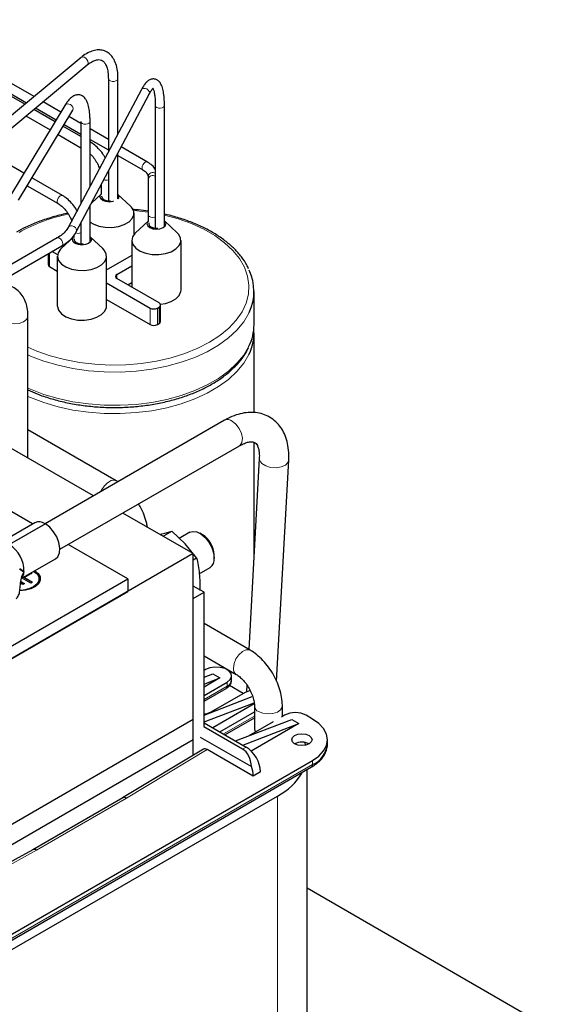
# Model space of a CAD drawing. Header units: millimetres. Extents: x 5 to 418, y 2 to 292.
# Tile 35 of 53: x 280 to 308, y 90 to 142. Entities that reach past the tile are written whole.
import ezdxf

# ---------------------------------------------------------------- set-up
doc = ezdxf.new("R2010")
doc.units = ezdxf.units.MM

msp = doc.modelspace()

# ---------------------------------------------------------------- linework, layer by layer
at = {"color": 7, "linetype": 'Continuous', "lineweight": 25}
for p, q in [((279.791, 137.1901), (272.1035, 141.628)), ((280.2744, 137.5922), (276.0217, 140.0473)), ((282.7396, 139.643), (275.7593, 133.8362)), ((275.7817, 139.6315), (279.8811, 137.265)), ((276.0833, 133.4467), (283.0636, 139.2535)), ((284.1686, 138.5355), (284.1686, 134.6975)), ((284.6753, 135.6554), (284.6753, 138.5355)), ((285.8824, 137.9377), (282.065, 130.7202)), ((282.4893, 130.4958), (286.3067, 137.7133)), ((281.8882, 137.1296), (279.0416, 132.4064)), ((280.3488, 136.995), (281.4307, 136.3704)), ((281.6785, 136.7816), (280.7421, 137.3222)), ((286.6332, 137.1204), (286.6332, 130.6914)), ((287.1132, 130.8167), (287.1132, 137.1204)), ((279.4528, 132.1586), (282.2993, 136.8818)), ((279.8435, 136.5747), (281.1123, 135.8422)), ((281.3739, 136.2763), (280.2587, 136.9201)), ((282.73, 136.1746), (282.0943, 136.5416)), ((282.73, 135.4934), (281.7897, 136.0362)), ((281.8465, 136.1304), (282.73, 135.6204)), ((282.73, 136.2822), (282.73, 131.9775)), ((283.21, 132.8851), (283.21, 136.2822)), ((284.1686, 135.3441), (283.21, 135.8975)), ((281.5281, 135.6022), (282.73, 134.9084)), ((283.21, 135.3433), (284.1686, 134.7899)), ((283.2287, 135.2055), (283.21, 135.2163)), ((286.2256, 134.1566), (284.8466, 134.9527)), ((279.7414, 133.5675), (277.6676, 134.7646)), ((284.6753, 132.2318), (284.6753, 134.6288)), ((284.6753, 134.4974), (285.9856, 133.7409)), ((281.7701, 132.3964), (280.1572, 133.3275)), ((284.1686, 133.6708), (284.1686, 132.1139)), ((286.2561, 133.4045), (286.2561, 133.2521)), ((279.9094, 132.9163), (281.5301, 131.9807)), ((283.7915, 132.9578), (283.7915, 132.4495)), ((286.2561, 133.2521), (286.2561, 131.3937)), ((283.7915, 132.4805), (283.2983, 132.0253)), ((285.3205, 131.8675), (284.6753, 132.4631)), ((283.21, 129.9785), (283.21, 131.8584)), ((285.5173, 130.3663), (285.5173, 131.4717)), ((286.2561, 131.3937), (286.2561, 131.0344)), ((282.73, 130.9509), (282.73, 129.8587)), ((286.2561, 131.0585), (285.5915, 130.445)), ((287.7846, 130.445), (287.1132, 131.0648)), ((282.3529, 130.2252), (281.6889, 129.6123)), ((282.3529, 130.301), (282.3529, 130.1962)), ((283.882, 129.6123), (283.21, 130.2326)), ((281.4924, 130.1769), (275.796, 126.8884)), ((278.2041, 127.7243), (281.7324, 129.7612)), ((281.7727, 129.6896), (281.6905, 129.737)), ((285.3948, 130.0491), (285.3948, 127.5986)), ((287.9814, 127.4362), (287.9814, 130.0491)), ((281.0063, 129.342), (281.0063, 128.7806)), ((281.2191, 129.4649), (281.5007, 129.3023)), ((281.4921, 129.2164), (281.4921, 126.6035)), ((284.0788, 126.6035), (284.0788, 129.2164)), ((285.3948, 129.2552), (284.1485, 128.5358)), ((281.0844, 128.6717), (281.4921, 128.4363)), ((284.6199, 128.2636), (285.3948, 128.7109)), ((284.0788, 127.814), (286.3641, 126.4948)), ((286.8355, 126.7669), (284.6199, 128.0459)), ((285.1857, 127.7193), (285.3948, 127.84)), ((291.8118, 125.6235), (291.8118, 127.3654)), ((284.0788, 126.9431), (286.3641, 125.6238)), ((286.9136, 125.7871), (286.9136, 126.658)), ((279.951, 118.6156), (279.951, 126.0827)), ((286.7412, 126.4948), (286.8355, 126.5492)), ((286.7412, 125.6238), (286.8355, 125.6782)), ((291.8118, 121.0092), (291.8118, 125.188)), ((290.2692, 120.6064), (280.8523, 115.1701)), ((283.3858, 116.6327), (277.1717, 120.22)), ((284.5812, 117.4306), (279.951, 120.1035)), ((291.8118, 113.545), (291.8118, 119.4504)), ((281.6312, 113.8339), (291.0424, 119.2669)), ((292.0897, 118.5971), (291.5388, 108.5806)), ((292.9962, 106.9153), (293.6341, 118.5122)), ((280.1982, 115.164), (278.2183, 116.307)), ((280.3115, 115.2294), (278.4259, 114.1408)), ((288.6269, 113.6071), (284.9326, 115.7398)), ((278.9631, 114.0921), (280.8487, 115.1806)), ((280.8675, 115.1698), (278.9819, 114.0812)), ((287.0468, 114.5193), (287.4971, 114.7792)), ((288.2001, 114.1148), (287.4971, 114.7792)), ((288.4392, 114.7297), (287.8868, 114.4109)), ((289.1172, 114.5934), (288.9726, 114.6769)), ((285.195, 112.2794), (282.0667, 114.0853)), ((288.8013, 113.3917), (288.2001, 114.1148)), ((288.6269, 113.6071), (276.5136, 106.6143)), ((279.6017, 112.2947), (281.4047, 113.3356)), ((288.6269, 104.8974), (288.6269, 113.6071)), ((288.6269, 113.291), (288.8013, 113.3917)), ((289.7267, 113.3705), (289.7267, 113.5375)), ((279.7379, 112.6577), (279.73, 112.6428)), ((288.9404, 112.5558), (289.5058, 112.8822)), ((276.5212, 107.2721), (285.195, 112.2794)), ((279.579, 112.1249), (279.7543, 112.0234)), ((279.582, 112.145), (279.7731, 112.0342)), ((280.1032, 112.0611), (279.6509, 112.3231)), ((280.1519, 112.5781), (279.7741, 112.3608)), ((279.7741, 112.3608), (280.1977, 112.1154)), ((279.7741, 112.339), (279.7741, 112.3608)), ((279.7741, 112.339), (280.1788, 112.1046)), ((280.1035, 112.5844), (280.1331, 112.5673)), ((280.1223, 112.5953), (280.1519, 112.5781)), ((280.5382, 112.2576), (280.5382, 112.2794)), ((285.195, 112.2794), (285.195, 111.6262)), ((276.5212, 106.6189), (285.195, 111.6262)), ((279.6787, 111.9799), (279.5672, 112.0445)), ((279.7731, 112.0342), (279.6787, 111.9799)), ((280.1977, 112.1154), (280.1032, 112.0611)), ((289.1926, 111.5821), (288.6269, 111.9086)), ((288.6269, 111.2555), (289.1926, 111.5821)), ((288.6269, 103.0266), (288.6269, 111.2555)), ((289.1926, 104.538), (289.1926, 111.5821)), ((291.6145, 108.5369), (289.1926, 109.9351)), ((289.1926, 108.2416), (290.8812, 107.2667)), ((289.268, 107.5205), (289.1926, 107.477)), ((289.1926, 107.1292), (289.6451, 107.3028)), ((290.0222, 107.0851), (289.1926, 106.6061)), ((289.1926, 106.7667), (290.0222, 107.0851)), ((289.6451, 107.3028), (290.0222, 107.0851)), ((290.6337, 106.9762), (290.6337, 107.1939)), ((289.1926, 106.1707), (290.3993, 106.8674)), ((289.1926, 105.8628), (290.3441, 106.5275)), ((291.2478, 106.2686), (290.5236, 106.6867)), ((291.4362, 106.7148), (291.4167, 106.3611)), ((289.1926, 105.1359), (291.7193, 106.1054)), ((291.3422, 106.3231), (289.5508, 105.289)), ((289.1926, 104.7735), (291.8219, 105.7823)), ((291.8266, 105.7319), (289.6452, 104.4726)), ((291.8345, 105.6156), (291.8345, 104.418)), ((293.3011, 105.0592), (293.3011, 105.6156)), ((288.6269, 104.8974), (275.9555, 97.5823)), ((288.6269, 103.8304), (288.6269, 104.8974)), ((290.0223, 104.2549), (291.8345, 105.3011)), ((290.2891, 104.101), (291.8345, 104.9931)), ((290.8485, 103.778), (293.7935, 104.908)), ((293.4163, 105.1257), (293.2552, 105.0327)), ((293.7935, 104.908), (294.1706, 104.6903)), ((294.8871, 104.9298), (294.5477, 105.1257)), ((291.2102, 103.3515), (289.1737, 104.5271)), ((289.1926, 104.734), (291.3987, 103.4604)), ((291.2256, 103.5603), (294.1706, 104.6903)), ((292.8232, 104.7833), (291.5443, 104.045)), ((294.1706, 104.6903), (291.6692, 103.2463)), ((288.9851, 103.9828), (291.6748, 102.4301)), ((288.6269, 103.8304), (275.9555, 96.5154)), ((289.1601, 103.3481), (284.9194, 100.7912)), ((288.6269, 103.0266), (288.6269, 103.8304)), ((294.5303, 103.5579), (294.4842, 103.6989)), ((295.6682, 103.6235), (295.6682, 103.8412)), ((291.7758, 101.9363), (289.3623, 103.3296)), ((276.9185, 92.0717), (294.8319, 102.4128)), ((276.9737, 92.4115), (294.8871, 102.7527)), ((292.153, 102.154), (291.7758, 101.9363)), ((294.6013, 78.7789), (294.6013, 102.2797)), ((278.8971, 92.7162), (293.0392, 100.8803)), ((284.9205, 100.7918), (280.2057, 98.0701)), ((280.2068, 98.0706), (276.4371, 95.9871)), ((307.6716, 88.4991), (294.6013, 96.0444))]:
    msp.add_line(p, q, dxfattribs=at)
at = {"color": 7, "linetype": 'Continuous', "lineweight": 18}
for p, q in [((283.2286, 135.2056), (283.21, 135.2135)), ((281.0844, 129.3871), (281.0844, 128.6717)), ((284.6199, 128.2636), (284.6199, 128.0459)), ((286.3641, 126.4948), (286.3641, 125.6238)), ((286.7412, 126.4948), (286.7412, 125.6238)), ((286.8355, 126.5492), (286.8355, 125.6782)), ((279.73, 112.6428), (279.5047, 112.7997)), ((279.5181, 112.8353), (279.7431, 112.678)), ((290.3993, 106.6496), (289.1926, 105.953)), ((290.3993, 106.8674), (290.3993, 106.6496)), ((291.8345, 105.0833), (290.2109, 104.1461)), ((291.2102, 103.3515), (291.3987, 103.4604)), ((285.1227, 100.7733), (289.3623, 103.3296)), ((294.8871, 102.5349), (276.9737, 92.1938)), ((294.8871, 102.7527), (294.8871, 102.5349)), ((285.1227, 100.7733), (280.4025, 98.0484)), ((293.0392, 100.8803), (293.0392, 76.6018)), ((280.4025, 98.0484), (276.5525, 95.9204))]:
    msp.add_line(p, q, dxfattribs=at)
at = {"color": 7, "linetype": 'Continuous', "lineweight": 18, "flags": 128}
for points in [[(282.7396, 139.643), (282.7544, 139.6534), (282.822, 139.6712), (282.9016, 139.6551), (282.9812, 139.6074), (283.0488, 139.5355), (283.0939, 139.4503), (283.1097, 139.3648), (283.0939, 139.292), (283.0636, 139.2535)], [(284.6753, 138.5356), (284.6695, 138.5045), (284.6301, 138.4521), (284.559, 138.4125), (284.467, 138.3916), (284.3681, 138.3926), (284.2775, 138.4154), (284.2089, 138.4564), (284.1726, 138.5095), (284.1686, 138.5345)], [(285.8824, 137.9377), (285.8825, 137.9379), (285.9322, 137.9927), (286.0067, 138.022), (286.0945, 138.0215), (286.1824, 137.9911), (286.2568, 137.9355), (286.3066, 137.8631), (286.3241, 137.785), (286.3067, 137.7133)], [(281.8882, 137.1296), (281.9335, 137.1765), (282.007, 137.2042), (282.0938, 137.2017), (282.1805, 137.1693), (282.254, 137.1121), (282.3032, 137.0386), (282.3204, 136.9602), (282.3032, 136.8887), (282.2993, 136.8818)], [(287.1132, 137.1205), (287.1028, 137.0799), (287.0585, 137.0323), (286.986, 136.9981), (286.8963, 136.9825), (286.8032, 136.9879), (286.7207, 137.0135), (286.6614, 137.0553), (286.6344, 137.1071), (286.6332, 137.121)], [(283.21, 136.2822), (283.1967, 136.2367), (283.1493, 136.1901), (283.0745, 136.1575), (282.9839, 136.1439), (282.8911, 136.1514), (282.8104, 136.1787), (282.754, 136.2219), (282.7304, 136.2742), (282.73, 136.2817)], [(286.2255, 134.1567), (286.1705, 134.1673), (286.1056, 134.1448), (286.0407, 134.0924), (285.9856, 134.0181), (285.9488, 133.9333), (285.9359, 133.8508), (285.9488, 133.7833), (285.9836, 133.7421)], [(281.77, 132.3964), (281.715, 132.407), (281.6501, 132.3845), (281.5851, 132.3321), (281.5301, 132.2578), (281.4933, 132.173), (281.4804, 132.0905), (281.4933, 132.023), (281.5297, 131.9809)], [(279.951, 124.4509), (280.4252, 124.2414), (281.1247, 123.9924), (281.8694, 123.7919), (282.6495, 123.6427), (283.4543, 123.5467), (284.273, 123.5054), (285.0944, 123.5192), (285.9075, 123.5879), (286.7013, 123.7107), (287.465, 123.8859), (288.1883, 124.111), (288.8615, 124.3831), (289.4754, 124.6985), (290.0217, 125.0529), (290.4931, 125.4415), (290.8831, 125.8591), (291.1865, 126.3), (291.3992, 126.7582), (291.5183, 127.2276), (291.5422, 127.7018), (291.4706, 128.1744), (291.3044, 128.639), (291.0459, 129.0893), (290.6986, 129.5193), (290.2672, 129.9231), (289.7575, 130.2952), (289.1764, 130.6306), (288.5318, 130.9249), (287.8323, 131.1739), (287.1132, 131.3685)], [(286.2561, 131.5315), (285.5027, 131.6196), (285.4913, 131.6205)], [(286.6332, 131.28), (286.588, 131.2657), (286.4961, 131.2551), (286.4043, 131.2657), (286.3264, 131.2957), (286.2744, 131.3407), (286.2561, 131.3937)], [(282.0654, 130.721), (282.1149, 130.7752), (282.1893, 130.8046), (282.2772, 130.804), (282.365, 130.7736), (282.4395, 130.718), (282.4892, 130.6456), (282.5067, 130.5676), (282.4893, 130.4957)], [(281.4924, 130.1769), (281.5474, 130.1876), (281.6124, 130.165), (281.6773, 130.1126), (281.7324, 130.0383), (281.7692, 129.9535), (281.7821, 129.871), (281.7692, 129.8035), (281.7324, 129.7612), (281.7324, 129.7612)], [(278.9551, 125.6874), (279.2202, 125.6593), (279.4849, 125.6884), (279.7135, 125.7708), (279.8752, 125.8953), (279.9481, 126.0451), (279.951, 126.0829)], [(291.5575, 126.2602), (291.5436, 126.2308), (291.2735, 125.7733), (290.9148, 125.3365), (290.4722, 124.9262), (289.9515, 124.5477), (289.3595, 124.2059), (288.7038, 123.9053), (287.993, 123.6498), (287.2364, 123.4428), (286.4439, 123.2868), (285.6257, 123.1841), (284.7926, 123.1359), (283.9554, 123.1428), (283.125, 123.2047), (282.3122, 123.3209), (281.5277, 123.4898), (280.7817, 123.7093), (280.0838, 123.9764), (279.951, 124.0352)], [(279.951, 122.2932), (280.0838, 122.2344), (280.7817, 121.9673), (281.5277, 121.7479), (282.3122, 121.5789), (283.125, 121.4628), (283.9554, 121.4008), (284.7926, 121.3939), (285.6257, 121.4421), (286.4439, 121.5449), (287.2364, 121.7008), (287.993, 121.9079), (288.7038, 122.1634), (289.3595, 122.464), (289.9515, 122.8057), (290.4722, 123.1843), (290.9148, 123.5946), (291.2735, 124.0314), (291.5436, 124.4889), (291.5476, 124.4973)], [(291.5575, 124.0828), (291.5436, 124.0534), (291.2735, 123.5959), (290.9148, 123.1591), (290.4722, 122.7488), (289.9515, 122.3703), (289.3595, 122.0285), (288.7038, 121.7279), (287.993, 121.4724), (287.2364, 121.2653), (286.4439, 121.1094), (285.6257, 121.0067), (284.7926, 120.9584), (283.9554, 120.9653), (283.125, 121.0273), (282.3122, 121.1435), (281.5277, 121.3124), (280.7817, 121.5318), (280.0838, 121.7989), (279.951, 121.8577)], [(291.0424, 119.2669), (291.0842, 119.2969), (291.178, 119.448), (291.2013, 119.665), (291.1509, 119.9187), (291.0337, 120.1749), (290.8654, 120.3989), (290.6688, 120.5604)], [(292.0895, 118.593), (292.1099, 118.4822), (292.2247, 118.3305), (292.4255, 118.2091), (292.6852, 118.1343), (292.9688, 118.1163), (293.238, 118.1576), (293.4564, 118.2524), (293.5945, 118.3881), (293.6341, 118.5124)], [(283.7739, 116.8567), (283.8007, 116.9174), (283.9415, 117.147), (284.1192, 117.3291), (284.3098, 117.4391), (284.4875, 117.4622), (284.5814, 117.4305)], [(290.7293, 107.6025), (290.7643, 107.839), (290.8647, 108.084), (291.0167, 108.3044), (291.2, 108.4704), (291.3898, 108.5597), (291.5604, 108.5601), (291.6147, 108.5368)], [(292.0493, 105.3163), (292.2716, 105.2283), (292.5339, 105.1927), (292.8009, 105.2142), (293.0363, 105.2899), (293.2085, 105.4096), (293.2941, 105.5571), (293.3011, 105.6158)]]:
    msp.add_lwpolyline(points, dxfattribs=at)
at = {"color": 7, "linetype": 'Continuous', "lineweight": 25, "flags": 128}
for points in [[(284.4372, 132.0858), (284.4127, 132.0795), (284.2239, 132.0578), (284.0352, 132.0795), (283.8751, 132.1413), (283.7682, 132.2336), (283.7306, 132.3426), (283.7682, 132.4516), (283.7915, 132.4797)], [(284.2731, 132.1135), (284.2239, 132.1117), (284.0709, 132.1293), (283.9411, 132.1794), (283.8544, 132.2543), (283.8239, 132.3426), (283.8277, 132.3742)], [(284.6753, 132.4576), (284.6797, 132.4516), (284.7173, 132.3426), (284.6797, 132.2336), (284.6752, 132.2275)], [(283.21, 131.0082), (283.374, 130.9089), (283.6685, 130.7974), (284.0042, 130.7359), (284.3562, 130.7289), (284.6984, 130.7771), (285.0054, 130.8767), (285.2545, 131.0205), (285.4271, 131.1978), (285.5105, 131.3953), (285.4985, 131.5985), (285.3919, 131.7923), (285.3205, 131.8675)], [(286.2561, 131.0577), (286.2323, 131.0291), (286.1948, 130.9201), (286.2323, 130.8111), (286.3393, 130.7187), (286.4993, 130.657), (286.6881, 130.6353), (286.8769, 130.657), (287.0369, 130.7187), (287.1439, 130.8111), (287.1814, 130.9201), (287.1439, 131.0291), (287.1132, 131.0646)], [(286.294, 130.9597), (286.2881, 130.9201), (286.3185, 130.8317), (286.4052, 130.7568), (286.535, 130.7068), (286.6881, 130.6892), (286.7639, 130.6934)], [(283.1343, 129.886), (282.9743, 129.8243), (282.7855, 129.8026), (282.5967, 129.8243), (282.4366, 129.886), (282.3297, 129.9784), (282.2921, 130.0874), (282.3297, 130.1964), (282.3529, 130.2243)], [(283.21, 130.2324), (283.2412, 130.1964), (283.2788, 130.0874), (283.2412, 129.9784), (283.1343, 129.886)], [(285.5915, 130.445), (285.5607, 130.4151), (285.4315, 130.2259), (285.3955, 130.0236), (285.4554, 129.8233), (285.6066, 129.6396), (285.8381, 129.4864), (286.1326, 129.3749), (286.4683, 129.3134), (286.8204, 129.3064), (287.1626, 129.3546), (287.4696, 129.4542), (287.7186, 129.598), (287.8913, 129.7752), (287.9746, 129.9728), (287.9626, 130.176), (287.8561, 130.3698), (287.7846, 130.445)], [(282.8478, 129.8593), (282.7855, 129.8565), (282.6324, 129.874), (282.5026, 129.9241), (282.4159, 129.999), (282.3855, 130.0874), (282.39, 130.1222)], [(281.6889, 129.6123), (281.6581, 129.5823), (281.5289, 129.3932), (281.4929, 129.1909), (281.5527, 128.9905), (281.704, 128.8069), (281.9355, 128.6537), (282.23, 128.5421), (282.5657, 128.4806), (282.9177, 128.4737), (283.2599, 128.5218), (283.5669, 128.6215), (283.816, 128.7653), (283.9886, 128.9425), (284.072, 129.14), (284.06, 129.3433), (283.9534, 129.5371), (283.882, 129.6123)], [(284.1485, 128.5358), (284.1081, 128.5166), (284.0788, 128.5068)], [(286.9035, 126.7), (287.1626, 126.7416), (287.4696, 126.8413), (287.7186, 126.9851), (287.8913, 127.1623), (287.9746, 127.3599), (287.9814, 127.4362)], [(281.4921, 126.6035), (281.4929, 126.578), (281.5527, 126.3776), (281.704, 126.194), (281.9355, 126.0407), (282.23, 125.9292), (282.5657, 125.8677), (282.9177, 125.8608), (283.2599, 125.9089), (283.5669, 126.0086), (283.816, 126.1523), (283.9886, 126.3296), (284.072, 126.5271), (284.0788, 126.6035)], [(281.4047, 113.3356), (281.5261, 113.4474), (281.6109, 113.6447), (281.6294, 113.8983), (281.5799, 114.1857), (281.4667, 114.4817), (281.2999, 114.7601), (281.0941, 114.9964), (280.8675, 115.1698)], [(288.4392, 114.7297), (288.5954, 114.7779), (288.8047, 114.752), (289.0289, 114.642), (289.2481, 114.4576), (289.4428, 114.2154), (289.5957, 113.9368), (289.6932, 113.6466), (289.7267, 113.3705)], [(280.3107, 112.704), (280.4812, 112.5671), (280.5863, 112.3939), (280.5981, 112.2104), (280.5159, 112.0331), (280.3467, 111.8777), (280.1057, 111.758), (279.8143, 111.6846), (279.5222, 111.6637)], [(280.2635, 112.6768), (280.4292, 112.5415), (280.5259, 112.3697), (280.5259, 112.1891), (280.4292, 112.0173), (280.2453, 111.8712), (279.9922, 111.765), (279.8838, 111.7377)], [(280.5382, 112.2576), (280.5259, 112.1673), (280.4292, 111.9955), (280.2453, 111.8494), (279.9922, 111.7432), (279.6946, 111.6874), (279.5249, 111.6804)], [(290.3993, 106.8674), (290.5587, 106.9988), (290.6306, 107.1537), (290.6064, 107.3135), (290.489, 107.4588), (290.2925, 107.5722), (290.0407, 107.64), (289.7639, 107.654), (289.4956, 107.6125), (289.268, 107.5205)], [(291.6082, 106.4248), (291.5697, 106.4151), (291.3422, 106.3231)], [(289.5508, 105.289), (289.3345, 105.2056), (289.1926, 105.1818)], [(294.8871, 102.7527), (295.2188, 102.986), (295.4652, 103.2521), (295.6169, 103.5409), (295.6682, 103.8412), (295.6169, 104.1415), (295.4652, 104.4303), (295.2188, 104.6965), (294.8871, 104.9298)], [(291.8345, 104.418), (291.854, 104.3211), (291.8961, 104.2481)], [(294.6986, 104.0589), (294.8142, 103.959), (294.8548, 103.8412), (294.8142, 103.7234), (294.6986, 103.6235), (294.5255, 103.5568), (294.3214, 103.5333), (294.1173, 103.5568), (293.9443, 103.6235), (293.8287, 103.7234), (293.7881, 103.8412), (293.8287, 103.959), (293.9443, 104.0589), (294.1173, 104.1257), (294.3214, 104.1491), (294.5255, 104.1257), (294.6986, 104.0589)]]:
    msp.add_lwpolyline(points, dxfattribs=at)
at = {"color": 7, "linetype": 'Continuous', "lineweight": 18}
for centre, radius, start, end in [((286.4971, 133.362), 0.2447, 56.19968, 169.99442), ((286.4971, 133.2096), 0.2447, 56.19968, 169.99442), ((284.0447, 133.6212), 0.4146, 254.14507, 287.39185), ((283.7933, 122.7268), 8.8607, 101.21889, 119.11744), ((282.5929, 130.801), 0.3845, 249.25937, 290.89754), ((290.4332, 120.2722), 0.3722, 50.733, 116.14695), ((278.8804, 112.737), 0.8611, 354.51009, 354.71961), ((291.0724, 107.5552), 0.3463, 172.15952, 235.85466), ((290.2725, 106.6335), 0.1279, 304.05635, 7.25583), ((292.1797, 105.6368), 0.3461, 184.04656, 247.85671), ((294.7603, 102.5188), 0.1279, 304.05635, 7.25583)]:
    msp.add_arc(centre, radius, start, end, dxfattribs=at)
at = {"color": 7, "linetype": 'Continuous', "lineweight": 25}
for centre, radius, start, end in [((281.1397, 128.7939), 0.1341, 185.6948, 245.62534), ((284.6612, 128.1548), 0.1164, 110.78342, 249.21658), ((289.2571, 127.3656), 2.5523, 334.33546, 26.06845), ((286.7942, 126.658), 0.1164, 290.78342, 69.21658), ((286.5527, 126.8587), 0.4099, 242.60967, 297.39033), ((286.5527, 125.9877), 0.4099, 242.60967, 297.39033), ((286.7802, 125.8004), 0.1341, 294.37466, 354.3052), ((289.2316, 125.6348), 2.5803, 333.84274, 359.74848), ((289.2547, 125.1926), 2.5563, 334.26875, 4.78137), ((280.5389, 114.7508), 0.5298, 54.21533, 115.41344), ((280.8685, 115.1813), 0.0198, 181.79678, 238.60129), ((288.4172, 113.4854), 1.3105, 2.27885, 57.71577), ((278.0837, 112.6859), 1.6594, 359.72761, 57.22988), ((289.2072, 113.3114), 0.5229, 304.82234, 6.48984), ((280.0839, 112.2136), 0.5228, 4.82564, 66.4945), ((290.2538, 107.0014), 0.3807, 292.47641, 356.20345), ((293.982, 104.0339), 1.2296, 62.60967, 117.39033), ((290.5154, 102.0795), 1.6393, 2.60548, 57.39452), ((294.3214, 102.8956), 0.8198, 62.61002, 117.3846), ((294.3336, 103.7566), 1.3412, 294.37466, 354.3052), ((290.3874, 101.9094), 1.3887, 1.10815, 22.02116), ((291.5051, 103.8089), 3.3061, 297.64671, 329.67973)]:
    msp.add_arc(centre, radius, start, end, dxfattribs=at)
for centre, major_axis, ratio, start_param, end_param in [((289.3623, 103.0029), (-0.2001, 0.3464), 0.5773815, 5.4976321, 6.2940557), ((290.833, 102.2628), (0.1424, 1.1681), 0.7115205, 4.942074, 5.9892715), ((285.1227, 100.4467), (-0.2033, 0.3445), 0.5836218, 5.4923151, 6.277632), ((280.4025, 97.7218), (-0.1968, 0.3483), 0.571073, 5.5031855, 6.2778682)]:
    msp.add_ellipse(centre, major_axis=major_axis, ratio=ratio, start_param=start_param, end_param=end_param, dxfattribs=at)
for points, knots in [([(284.6753, 138.5355), (284.6738, 138.6077), (284.6696, 138.8189), (284.6217, 139.1397), (284.5147, 139.4613), (284.3597, 139.7148), (284.1606, 139.9041), (283.9179, 140.0211), (283.6472, 140.0549), (283.3696, 140.0103), (283.0859, 139.8919), (282.8749, 139.7533), (282.7595, 139.6592), (282.7396, 139.643)], [0, 0, 0, 0, 0.0578646, 0.1692459, 0.2818181, 0.3815337, 0.4757536, 0.5763243, 0.6730113, 0.7700663, 0.8721122, 0.9778679, 1, 1, 1, 1]), ([(283.0636, 139.2535), (283.1054, 139.2865), (283.2251, 139.3813), (283.4114, 139.4847), (283.6011, 139.5401), (283.75, 139.535), (283.8642, 139.4865), (283.9738, 139.3799), (284.0705, 139.203), (284.1404, 138.9547), (284.1666, 138.7159), (284.1682, 138.5681), (284.1686, 138.5355)], [0, 0, 0, 0, 0.0599094, 0.1719266, 0.2834606, 0.396665, 0.5205571, 0.6336305, 0.7407579, 0.854847, 0.9679532, 1, 1, 1, 1]), ([(287.1132, 137.1204), (287.1125, 137.1895), (287.1105, 137.3924), (287.0868, 137.6937), (287.0311, 138.0015), (286.9484, 138.2299), (286.8341, 138.3949), (286.6838, 138.5003), (286.5004, 138.5288), (286.3315, 138.4774), (286.1833, 138.3706), (286.0358, 138.2052), (285.9363, 138.0318), (285.8824, 137.9377)], [0, 0, 0, 0, 0.0570807, 0.1676035, 0.2800163, 0.3968916, 0.4832954, 0.557949, 0.6309528, 0.7061062, 0.7850866, 0.8834269, 1, 1, 1, 1]), ([(286.3067, 137.7133), (286.3286, 137.7529), (286.3899, 137.8636), (286.4732, 137.9789), (286.5444, 138.0372), (286.5415, 138.0356), (286.5404, 138.035)], [0, 0, 0, 0, 0.1918132, 0.5365634, 0.8239747, 1, 1, 1, 1]), ([(286.4911, 138.0453), (286.4894, 138.0466), (286.4833, 138.0512), (286.5263, 137.991), (286.5702, 137.8487), (286.6096, 137.6293), (286.6302, 137.3783), (286.6324, 137.1925), (286.6332, 137.1204)], [0, 0, 0, 0, 0.0727532, 0.25914223, 0.44654095, 0.64909184, 0.86373203, 1, 1, 1, 1]), ([(283.21, 136.2822), (283.2092, 136.3517), (283.2069, 136.5557), (283.18, 136.8597), (283.1168, 137.1717), (283.0223, 137.4058), (282.892, 137.574), (282.7223, 137.6786), (282.5242, 137.6968), (282.3422, 137.6339), (282.1769, 137.5133), (282.0273, 137.3472), (281.9304, 137.1956), (281.8882, 137.1296)], [0, 0, 0, 0, 0.0571893, 0.1680046, 0.2807768, 0.397799, 0.485772, 0.5638761, 0.6481959, 0.7275308, 0.8138909, 0.918997, 1, 1, 1, 1]), ([(283.999, 134.3768), (283.9741, 134.4243), (283.8926, 134.5799), (283.7071, 134.813), (283.4718, 135.0487), (283.3048, 135.1564), (283.2287, 135.2055)], [0, 0, 0, 0, 0.1335297, 0.4375499, 0.7434423, 1, 1, 1, 1]), ([(283.21, 134.5827), (283.2309, 134.5649), (283.3185, 134.4906), (283.4604, 134.3051), (283.6116, 134.0601), (283.6739, 133.8918), (283.7021, 133.8155)], [0, 0, 0, 0, 0.0991045, 0.4157579, 0.7352221, 1, 1, 1, 1]), ([(286.6332, 133.7677), (286.6314, 133.7722), (286.5994, 133.8523), (286.468, 133.9911), (286.3091, 134.0996), (286.2256, 134.1566)], [0, 0, 0, 0, 0.0274239, 0.488667, 1, 1, 1, 1]), ([(285.9856, 133.7409), (286.0171, 133.7212), (286.1088, 133.664), (286.2084, 133.5597), (286.2516, 133.4688), (286.2549, 133.4215), (286.2561, 133.4045)], [0, 0, 0, 0, 0.169174, 0.4917774, 0.8173073, 1, 1, 1, 1]), ([(282.5443, 131.5565), (282.5166, 131.6096), (282.4325, 131.7705), (282.2442, 132.0079), (282.0104, 132.2414), (281.8451, 132.348), (281.7701, 132.3964)], [0, 0, 0, 0, 0.1478241, 0.447633, 0.7492023, 1, 1, 1, 1]), ([(281.5301, 131.9807), (281.5639, 131.9596), (281.6634, 131.8977), (281.834, 131.7462), (282.0195, 131.5178), (282.1644, 131.2813), (282.2226, 131.1259), (282.2463, 131.0629)], [0, 0, 0, 0, 0.1214553, 0.3570381, 0.5955001, 0.8359308, 1, 1, 1, 1]), ([(282.0441, 131.4633), (281.9919, 131.4538), (281.6889, 131.399), (281.1624, 131.253), (280.4775, 131.0244), (279.8688, 130.7656), (279.512, 130.5705), (279.3483, 130.481)], [0, 0, 0, 0, 0.0513707, 0.297601, 0.5440714, 0.7908309, 1, 1, 1, 1]), ([(286.2561, 131.5776), (286.0898, 131.6037), (285.823, 131.6456), (285.5484, 131.662), (285.4449, 131.6681)], [0, 0, 0, 0, 0.6231642, 1, 1, 1, 1]), ([(291.5234, 128.5595), (291.4955, 128.6234), (291.4013, 128.8392), (291.1567, 129.1885), (290.7953, 129.6029), (290.3554, 129.9908), (289.8481, 130.3486), (289.278, 130.6713), (288.6534, 130.9566), (287.9786, 131.1961), (287.4613, 131.3506), (287.1631, 131.4101), (287.1132, 131.4201)], [0, 0, 0, 0, 0.04799955, 0.16206212, 0.27719233, 0.39317674, 0.50969118, 0.62645016, 0.74324568, 0.85997535, 0.97661251, 1, 1, 1, 1]), ([(282.065, 130.7202), (282.044, 130.6842), (281.9809, 130.5756), (281.821, 130.4017), (281.6311, 130.259), (281.5143, 130.1898), (281.4924, 130.1769)], [0, 0, 0, 0, 0.1893327, 0.5701234, 0.9192775, 1, 1, 1, 1]), ([(281.7324, 129.7612), (281.795, 129.7994), (281.9762, 129.91), (282.2277, 130.1234), (282.4022, 130.3392), (282.4742, 130.4685), (282.4893, 130.4958)], [0, 0, 0, 0, 0.1889135, 0.5469274, 0.9044601, 1, 1, 1, 1]), ([(279.951, 126.0827), (279.9486, 126.1628), (279.9425, 126.3724), (279.8792, 126.6894), (279.7469, 127.016), (279.5562, 127.2926), (279.3085, 127.5178), (279.0118, 127.6768), (278.6826, 127.7584), (278.3436, 127.7634), (277.999, 127.6956), (277.7278, 127.5889), (277.5734, 127.5034), (277.5311, 127.48)], [0, 0, 0, 0, 0.06584153, 0.17225372, 0.27301825, 0.36910448, 0.46262732, 0.56230796, 0.65913614, 0.75566041, 0.85529342, 0.96035738, 1, 1, 1, 1]), ([(279.951, 122.2022), (280.1097, 122.13), (280.4766, 121.9631), (281.1079, 121.7506), (281.8256, 121.5595), (282.5748, 121.4162), (283.3451, 121.3206), (284.1282, 121.274), (284.9153, 121.2767), (285.6973, 121.3287), (286.4656, 121.4296), (287.2114, 121.5783), (287.9265, 121.7733), (288.6026, 122.0127), (289.2322, 122.2942), (289.8081, 122.6152), (290.323, 122.9726), (290.7721, 123.3625), (291.1431, 123.7822), (291.395, 124.138), (291.4918, 124.3589), (291.5207, 124.4247)], [0, 0, 0, 0, 0.04196335, 0.09696657, 0.1519256, 0.20684318, 0.26172816, 0.31659223, 0.37144839, 0.42630995, 0.48118646, 0.53609197, 0.59104037, 0.64604461, 0.7011149, 0.75625494, 0.81145502, 0.86667078, 0.92180135, 0.97670084, 1, 1, 1, 1]), ([(293.6341, 118.5122), (293.6372, 118.6048), (293.646, 118.8706), (293.6063, 119.2744), (293.4963, 119.704), (293.329, 120.074), (293.0996, 120.4014), (292.8085, 120.6726), (292.4633, 120.873), (292.09, 120.9921), (291.6973, 121.0338), (291.2892, 121.0009), (290.8673, 120.8926), (290.5255, 120.749), (290.3265, 120.6383), (290.2692, 120.6064)], [0, 0, 0, 0, 0.0503042, 0.1443914, 0.2289205, 0.3099644, 0.3878257, 0.4715187, 0.5520217, 0.6310249, 0.7101283, 0.7913417, 0.8759875, 0.964233, 1, 1, 1, 1]), ([(291.0424, 119.2669), (291.0898, 119.2928), (291.2265, 119.3678), (291.4309, 119.4441), (291.6267, 119.4798), (291.7638, 119.4718), (291.8498, 119.4414), (291.9103, 119.3978), (291.9851, 119.2955), (292.05, 119.13), (292.0945, 118.8989), (292.0913, 118.6956), (292.0897, 118.5971)], [0, 0, 0, 0, 0.0532543, 0.1535949, 0.2535418, 0.3550736, 0.4643015, 0.5999277, 0.7029743, 0.799957, 0.9031193, 1, 1, 1, 1]), ([(284.6719, 117.3751), (284.6704, 117.3763), (284.6413, 117.398), (284.6104, 117.4147), (284.5812, 117.4306)], [0, 0, 0, 0, 0.0513502, 1, 1, 1, 1]), ([(286.2148, 114.9996), (286.2057, 115.0613), (286.1753, 115.2675), (286.0537, 115.621), (285.9069, 115.9695), (285.7887, 116.1578), (285.7536, 116.2137)], [0, 0, 0, 0, 0.1501783, 0.501728, 0.8519715, 1, 1, 1, 1]), ([(286.8892, 114.6103), (286.9211, 114.6206), (287.1602, 114.698), (287.3407, 114.7415), (287.4971, 114.7792)], [0, 0, 0, 0, 0.1335346, 1, 1, 1, 1]), ([(288.8013, 113.3917), (288.8561, 113.1192), (288.9656, 112.5741), (288.9736, 111.9703), (288.9775, 111.6684)], [0, 0, 0, 0, 0.4999949, 1, 1, 1, 1]), ([(279.3418, 111.2424), (279.3873, 111.2966), (279.4809, 111.4079), (279.5274, 111.6821), (279.559, 111.9876), (279.5878, 112.3251), (279.6837, 112.5394), (279.73, 112.6428)], [0, 0, 0, 0, 0.1702715, 0.3498933, 0.5457661, 0.7806689, 1, 1, 1, 1]), ([(279.7376, 112.6546), (279.7233, 112.5516), (279.7058, 112.4249), (279.6321, 112.3638), (279.6183, 112.3524)], [0, 0, 0, 0, 0.8137808, 1, 1, 1, 1]), ([(279.7431, 112.678), (279.7428, 112.6748), (279.742, 112.6684), (279.7393, 112.6613), (279.7379, 112.6577)], [0, 0, 0, 0, 0.4871562, 1, 1, 1, 1]), ([(293.3011, 105.6156), (293.2989, 105.6955), (293.2926, 105.9169), (293.2272, 106.2907), (293.0915, 106.7281), (292.8979, 107.1546), (292.6539, 107.5575), (292.3658, 107.9256), (292.046, 108.2406), (291.7887, 108.4334), (291.6433, 108.5198), (291.6145, 108.5369)], [0, 0, 0, 0, 0.07279002, 0.20179843, 0.33045308, 0.45862973, 0.58667447, 0.71533021, 0.84531059, 0.96932132, 1, 1, 1, 1]), ([(290.3437, 106.528), (290.3861, 106.5555), (290.4753, 106.6132), (290.5735, 106.7377), (290.633, 106.865), (290.6265, 106.9462), (290.6245, 106.9712)], [0, 0, 0, 0, 0.2656663, 0.5586906, 0.8640047, 1, 1, 1, 1]), ([(290.8812, 107.2667), (290.9108, 107.2485), (290.9967, 107.1957), (291.1588, 107.0608), (291.3507, 106.8495), (291.5282, 106.5934), (291.6746, 106.3114), (291.7769, 106.0285), (291.8278, 105.7875), (291.8325, 105.6664), (291.8345, 105.6156)], [0, 0, 0, 0, 0.0696407, 0.2023131, 0.3388481, 0.4789048, 0.6206534, 0.7618621, 0.9002361, 1, 1, 1, 1]), ([(294.8315, 102.4131), (294.8335, 102.414), (294.9295, 102.4625), (295.0918, 102.5816), (295.3097, 102.7722), (295.4837, 102.9917), (295.6052, 103.2364), (295.6677, 103.4467), (295.6609, 103.5722), (295.659, 103.607)], [0, 0, 0, 0, 0.0036574, 0.1812652, 0.3619888, 0.5455623, 0.7326773, 0.925896, 1, 1, 1, 1])]:
    msp.add_open_spline(points, degree=3, knots=knots, dxfattribs=at)

doc.saveas('drawing.dxf')
